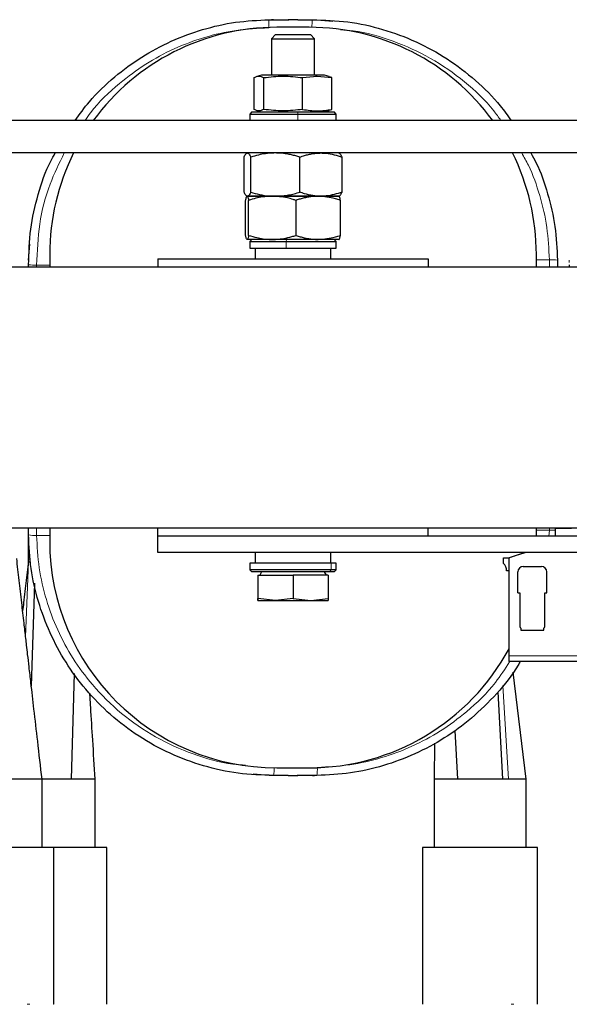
# Model space of a CAD drawing. Header units: millimetres. Extents: x 5 to 418, y 2 to 292.
# Tile 6 of 43: x 93 to 118, y 100 to 145. Entities that reach past the tile are written whole.
import ezdxf

# ---------------------------------------------------------------- set-up
doc = ezdxf.new("R2010")
doc.units = ezdxf.units.MM

msp = doc.modelspace()

# ---------------------------------------------------------------- linework, layer by layer
at = {"color": 7, "linetype": 'Continuous', "lineweight": 25}
for p, q in [((104.4698, 145.0457), (105.382, 145.0455)), ((104.677, 145.0457), (104.5734, 145.0457)), ((104.677, 145.0457), (104.9845, 145.0458)), ((105.8022, 145.046), (105.3448, 145.046)), ((105.8018, 145.046), (106.677, 145.0457)), ((106.1623, 145.0456), (106.4698, 145.0457)), ((106.5734, 145.0457), (106.5734, 145.0457)), ((106.677, 145.0457), (107.4183, 144.9846)), ((106.3234, 144.6932), (104.8234, 144.6932)), ((104.7652, 144.3557), (104.5734, 144.1639)), ((104.5734, 144.1639), (104.5734, 142.4807)), ((104.5734, 144.1639), (106.5734, 144.1639)), ((104.7652, 144.3557), (106.3817, 144.3557)), ((106.5734, 144.1639), (106.3817, 144.3557)), ((106.5734, 142.4807), (106.5734, 144.1639)), ((103.7721, 140.8949), (103.7721, 142.3664)), ((104.1234, 142.4807), (103.8967, 142.4199)), ((106.5759, 142.4807), (104.1234, 142.4807)), ((104.2177, 140.8949), (104.2177, 142.3664)), ((106.019, 142.3664), (106.6968, 142.4338)), ((106.019, 140.8949), (106.019, 142.3664)), ((107.0234, 142.4807), (106.5759, 142.4807)), ((106.6968, 142.4338), (107.3747, 142.3664)), ((107.2502, 142.4199), (107.0234, 142.4807)), ((107.3747, 142.3664), (107.2462, 142.4053)), ((107.3747, 140.8949), (107.3747, 142.3664)), ((103.6734, 140.7807), (103.5734, 140.6807)), ((103.6734, 140.7807), (105.7907, 140.7807)), ((103.8967, 140.8415), (104.1234, 140.7807)), ((105.7907, 140.7807), (107.4734, 140.7807)), ((107.0234, 140.7807), (107.2502, 140.8415)), ((107.2462, 140.8561), (107.3747, 140.8949)), ((107.5734, 140.6807), (107.4734, 140.7807)), ((134.0734, 140.3807), (77.0734, 140.3807)), ((103.5734, 140.6807), (103.5734, 140.3807)), ((103.5734, 140.6807), (105.8021, 140.6807)), ((105.8021, 140.6807), (107.5734, 140.6807)), ((107.5734, 140.3807), (107.5734, 140.6807)), ((134.0734, 138.8807), (77.0734, 138.8807)), ((103.309, 137.0705), (103.309, 138.6909)), ((103.6227, 137.0705), (103.6227, 138.6909)), ((105.8871, 137.0705), (105.8871, 138.6909)), ((107.8378, 137.0705), (107.8378, 138.6909)), ((103.3827, 135.0705), (103.3827, 136.6909)), ((103.4298, 136.8915), (103.4484, 136.8807)), ((103.4659, 136.8807), (103.4484, 136.8807)), ((103.4518, 136.8807), (104.6163, 136.8807)), ((104.7549, 136.8807), (103.4659, 136.8807)), ((103.5209, 135.0705), (103.5209, 136.6909)), ((104.6163, 136.8807), (106.7379, 136.8807)), ((106.8625, 136.8807), (104.7549, 136.8807)), ((105.7116, 135.0705), (105.7116, 136.6909)), ((106.7379, 136.8807), (107.695, 136.8807)), ((107.6984, 136.8807), (106.8625, 136.8807)), ((107.6984, 136.8807), (107.7171, 136.8915)), ((107.7641, 135.0705), (107.7641, 136.6909)), ((104.6163, 134.8807), (103.4518, 134.8807)), ((103.6734, 134.8807), (103.5734, 134.7807)), ((106.7379, 134.8807), (104.6163, 134.8807)), ((107.695, 134.8807), (106.7379, 134.8807)), ((107.5734, 134.7807), (107.4734, 134.8807)), ((93.3459, 133.9218), (93.407, 134.6629)), ((103.5734, 134.7807), (103.5734, 134.4807)), ((103.5734, 134.7807), (105.2596, 134.7807)), ((103.5734, 134.4807), (105.2596, 134.4807)), ((103.8234, 134.4807), (103.8234, 133.9807)), ((105.2596, 134.7807), (107.5734, 134.7807)), ((105.2596, 134.4807), (107.5734, 134.4807)), ((107.3234, 133.9807), (107.3234, 134.4807)), ((107.5734, 134.4807), (107.5734, 134.7807)), ((94.3234, 134.1932), (94.3234, 133.6057)), ((99.3234, 133.9807), (111.8234, 133.9807)), ((99.3234, 133.9807), (99.3234, 133.6057)), ((111.8234, 133.9807), (111.8234, 133.6057)), ((116.8234, 133.6057), (116.8234, 134.1932)), ((117.8009, 133.9218), (117.8009, 133.6057)), ((136.8234, 133.6057), (74.3234, 133.6057)), ((93.3459, 133.8182), (93.3459, 133.8182)), ((93.3459, 133.6057), (93.3459, 133.7146)), ((118.3459, 133.7146), (118.3459, 133.6224)), ((136.8234, 121.5307), (74.3234, 121.5307)), ((93.3459, 121.2146), (93.3459, 121.5307)), ((93.3459, 119.9748), (93.3459, 121.1709)), ((94.3234, 121.5307), (94.3234, 120.9432)), ((99.3234, 121.1557), (99.3234, 121.5307)), ((99.3234, 120.4057), (99.3234, 121.1557)), ((111.8234, 121.1557), (99.3234, 121.1557)), ((111.8234, 121.1557), (111.8234, 121.5307)), ((124.3234, 121.1557), (111.8234, 121.1557)), ((116.8234, 121.1557), (116.8234, 121.5307)), ((117.6984, 121.5057), (117.6984, 121.1557)), ((118.4484, 121.5057), (117.6984, 121.5057)), ((136.8234, 120.4057), (99.3234, 120.4057)), ((103.8234, 120.4057), (103.8234, 119.9057)), ((107.3234, 119.9057), (107.3234, 120.4057)), ((116.3109, 120.4057), (115.5609, 120.162)), ((103.5734, 119.9057), (103.5734, 119.6057)), ((107.3416, 119.9057), (103.5734, 119.9057)), ((107.5734, 119.9057), (107.3416, 119.9057)), ((107.5734, 119.6057), (107.5734, 119.9057)), ((115.2984, 119.8967), (115.2984, 120.1557)), ((115.2984, 120.1557), (115.5609, 120.1557)), ((115.5609, 115.6182), (115.5609, 120.162)), ((103.5734, 119.6057), (103.6734, 119.5057)), ((107.3416, 119.6057), (103.5734, 119.6057)), ((107.2532, 119.5057), (103.6734, 119.5057)), ((103.9454, 119.3557), (103.9454, 118.2722)), ((103.9454, 119.3557), (103.9514, 119.3557)), ((103.9514, 119.3557), (103.9514, 118.2722)), ((103.9514, 119.3557), (105.5794, 119.3557)), ((104.1197, 119.5057), (104.0331, 119.3557)), ((105.5794, 119.3557), (105.5794, 118.2722)), ((107.2014, 119.3557), (105.5794, 119.3557)), ((107.1138, 119.3557), (107.0272, 119.5057)), ((107.2014, 119.3557), (107.2014, 118.2722)), ((107.4734, 119.5057), (107.2532, 119.5057)), ((107.5734, 119.6057), (107.3416, 119.6057)), ((107.4734, 119.5057), (107.5734, 119.6057)), ((115.5609, 119.5557), (115.4484, 119.5557)), ((115.9672, 118.5307), (115.9672, 119.5057)), ((116.2172, 119.7557), (117.0547, 119.7557)), ((117.3047, 118.5307), (117.3047, 119.5057)), ((93.6167, 118.9888), (93.4744, 114.2168)), ((115.9672, 118.5307), (116.0547, 118.5307)), ((116.0547, 118.5307), (116.0547, 116.9619)), ((117.2172, 116.9619), (117.2172, 118.5307)), ((117.2172, 118.5307), (117.3047, 118.5307)), ((103.9484, 118.1807), (103.9484, 118.1807)), ((103.9484, 118.1807), (104.7654, 118.1807)), ((104.7654, 118.1807), (103.9514, 118.2722)), ((105.5794, 118.2722), (104.7654, 118.1807)), ((104.7654, 118.1807), (106.3904, 118.1807)), ((105.5794, 118.2722), (106.3904, 118.1807)), ((106.3904, 118.1807), (107.2014, 118.2722)), ((106.3904, 118.1807), (107.1984, 118.1807)), ((107.1984, 118.1807), (107.1984, 118.1807)), ((116.0547, 116.9619), (116.0838, 116.9328)), ((116.0984, 116.8975), (116.0984, 116.8057)), ((116.0984, 116.8057), (116.6359, 116.8057)), ((116.6359, 116.8057), (117.1734, 116.8057)), ((117.1734, 116.8057), (117.1734, 116.8975)), ((117.1881, 116.9328), (117.2172, 116.9619)), ((115.5609, 115.3682), (115.5609, 115.6182)), ((120.5859, 115.3682), (115.5609, 115.3682)), ((95.4581, 114.8071), (95.3134, 109.9182)), ((116.3459, 109.9182), (115.7496, 114.8701)), ((115.0417, 113.9548), (115.2645, 109.9182)), ((113.0487, 112.1767), (113.1773, 109.9182)), ((112.1114, 111.5784), (112.0959, 109.9182)), ((104.8234, 110.4432), (106.3234, 110.4432)), ((93.9709, 109.9182), (89.7209, 109.9182)), ((95.3134, 109.9182), (93.9661, 109.9182)), ((93.9709, 106.7557), (93.9709, 109.9182)), ((96.4259, 109.9182), (95.3134, 109.9182)), ((96.4259, 106.7557), (96.4259, 109.9182)), ((104.4698, 110.0907), (103.7285, 110.1518)), ((105.345, 110.0904), (104.4698, 110.0907)), ((104.5734, 110.0907), (104.5734, 110.0907)), ((104.9845, 110.0908), (104.677, 110.0907)), ((105.3447, 110.0904), (105.802, 110.0904)), ((106.677, 110.0907), (105.7648, 110.0909)), ((106.4698, 110.0907), (106.1623, 110.0906)), ((106.4698, 110.0907), (106.5734, 110.0907)), ((112.0959, 109.9182), (112.0959, 106.7557)), ((113.1773, 109.9182), (112.0959, 109.9182)), ((115.2645, 109.9182), (113.1773, 109.9182)), ((115.5363, 109.9182), (115.2645, 109.9182)), ((116.3459, 109.9182), (115.5363, 109.9182)), ((116.3459, 106.7557), (116.3459, 109.9182)), ((94.5084, 106.7557), (89.1834, 106.7557)), ((94.5084, 99.5057), (94.5084, 106.7557)), ((96.9634, 106.7557), (94.5084, 106.7557)), ((96.9634, 99.5057), (96.9634, 106.7557)), ((111.5584, 106.7557), (111.5584, 99.5057)), ((116.8834, 106.7557), (111.5584, 106.7557)), ((116.8834, 99.5057), (116.8834, 106.7557))]:
    msp.add_line(p, q, dxfattribs=at)
at = {"color": 7, "linetype": 'Continuous', "lineweight": 18}
for p, q in [((106.677, 145.0457), (106.5734, 145.0457)), ((106.5759, 142.4807), (106.6968, 142.4338)), ((105.7907, 140.7807), (105.8021, 140.6807)), ((106.9654, 140.7807), (107.3747, 140.8949)), ((105.8021, 140.3807), (105.8021, 140.6807)), ((105.2753, 134.8807), (105.2596, 134.7807)), ((105.2596, 134.4807), (105.2596, 134.7807)), ((93.3459, 133.9218), (93.3459, 133.8182)), ((117.4259, 133.9413), (116.8234, 133.9413)), ((117.4259, 133.9413), (117.4259, 133.6057)), ((118.3459, 133.8182), (118.3459, 133.9218)), ((93.7209, 133.6951), (94.3234, 133.6951)), ((93.7209, 133.6057), (93.7209, 133.6951)), ((93.7209, 121.1951), (93.7209, 121.5307)), ((93.7209, 121.1951), (94.3234, 121.1951)), ((117.4259, 121.4413), (116.8234, 121.4413)), ((117.4259, 121.4413), (117.404, 121.1557)), ((117.4258, 121.5307), (117.4259, 121.4413)), ((93.211, 116.5012), (93.3459, 119.9748)), ((107.3416, 119.9057), (107.3416, 119.6057)), ((107.2532, 119.5057), (107.3416, 119.6057)), ((120.5859, 115.6182), (115.5609, 115.6182)), ((115.5363, 109.9182), (115.2661, 114.2501)), ((104.4698, 110.0907), (104.5734, 110.0907)), ((93.2787, 99.5057), (93.4109, 99.5057)), ((94.5032, 99.5057), (94.5084, 99.5057)), ((96.9582, 99.5057), (96.9634, 99.5057)), ((111.5584, 99.5057), (111.5637, 99.5057)), ((115.6537, 99.5057), (115.7859, 99.5057)), ((116.8782, 99.5057), (116.8834, 99.5057))]:
    msp.add_line(p, q, dxfattribs=at)
for centre, radius, start, end in [((106.2148, 144.7709), 1.7664, 171.0492, 182.73519), ((108.1955, 144.7734), 1.747, 171.03138, 182.65503), ((117.5194, 132.1253), 1.8184, 81.0944, 92.94723), ((93.6274, 135.5111), 1.8184, 261.0944, 272.94723), ((93.6274, 123.0111), 1.8184, 261.0944, 272.94723), ((117.4472, 116.3117), 5.1296, 87.19336, 90.23821), ((102.9514, 110.363), 1.747, 351.03138, 2.65503), ((104.932, 110.3655), 1.7664, 351.0492, 2.73519)]:
    msp.add_arc(centre, radius, start, end, dxfattribs=at)
at = {"color": 7, "linetype": 'Continuous', "lineweight": 25}
for centre, radius, start, end in [((104.8234, 134.1932), 10.5, 90, 143.89366), ((106.3234, 134.1932), 10.5, 36.10634, 90), ((104.8234, 134.1932), 10.5, 153.48523, 180), ((106.3234, 134.1932), 10.5, 0, 26.51477), ((104.8234, 120.9432), 10.5, 180, 270), ((93.4329, 120.2611), 0.2992, 253.10075, 271.14498), ((114.9859, 119.5557), 0.4625, 360, 47.49336), ((116.2172, 119.5057), 0.25, 90, 180), ((117.0547, 119.5057), 0.25, 0, 90), ((116.0484, 116.8975), 0.05, 0, 45), ((117.2234, 116.8975), 0.05, 135, 180), ((106.3234, 120.9432), 10.5, 270, 331.61366)]:
    msp.add_arc(centre, radius, start, end, dxfattribs=at)
for points, knots in [([(95.4964, 140.3807), (95.7099, 140.6768), (96.2433, 141.4163), (97.2872, 142.4039), (98.5607, 143.3442), (99.9306, 144.0809), (101.3894, 144.6198), (102.9112, 144.9698), (103.9504, 145.0204), (104.4698, 145.0457)], [0, 0, 0, 0, 0.1041984, 0.2602701, 0.4080984, 0.5558866, 0.7030898, 0.8515949, 1, 1, 1, 1]), ([(106.4698, 145.0457), (107.0188, 145.0273), (108.1147, 144.9905), (109.729, 144.6329), (111.2725, 144.0602), (112.7208, 143.2637), (114.0252, 142.2615), (115.0143, 141.2895), (115.4895, 140.6113), (115.6511, 140.3807)], [0, 0, 0, 0, 0.15368026, 0.30682079, 0.46095603, 0.61391341, 0.76809722, 0.9211511, 1, 1, 1, 1]), ([(103.7721, 142.3664), (103.8464, 142.4001), (103.9949, 142.4675), (104.1434, 142.4001), (104.2177, 142.3664)], [0, 0, 0, 0, 0.4999949, 1, 1, 1, 1]), ([(104.2177, 142.3664), (104.5179, 142.4001), (105.1183, 142.4675), (105.7187, 142.4001), (106.019, 142.3664)], [0, 0, 0, 0, 0.4999949, 1, 1, 1, 1]), ([(104.2177, 140.8949), (104.1434, 140.8613), (103.9949, 140.7939), (103.8464, 140.8613), (103.7721, 140.8949)], [0, 0, 0, 0, 0.4999949, 1, 1, 1, 1]), ([(106.019, 140.8949), (105.7188, 140.8613), (105.1183, 140.7939), (104.5179, 140.8613), (104.2177, 140.8949)], [0, 0, 0, 0, 0.4999949, 1, 1, 1, 1]), ([(106.019, 140.8949), (106.2453, 140.8612), (106.6972, 140.7939), (107.1492, 140.8613), (107.3747, 140.8949)], [0, 0, 0, 0, 0.5008729, 1, 1, 1, 1]), ([(93.3459, 133.7146), (93.3634, 134.2639), (93.3984, 135.3605), (93.769, 136.9676), (94.1635, 138.1528), (94.5064, 138.7559), (94.5774, 138.8807)], [0, 0, 0, 0, 0.3066478, 0.6122218, 0.9197842, 1, 1, 1, 1]), ([(103.309, 138.6909), (103.3153, 138.7048), (103.3375, 138.7534), (103.3697, 138.8098), (103.4057, 138.8531), (103.4357, 138.8763), (103.4558, 138.8792), (103.4659, 138.8807)], [0, 0, 0, 0, 0.1235963, 0.4338739, 0.6209986, 0.8101378, 1, 1, 1, 1]), ([(103.4659, 138.8807), (103.4696, 138.8805), (103.4917, 138.8792), (103.5261, 138.8559), (103.5748, 138.7914), (103.6047, 138.7287), (103.6227, 138.6909)], [0, 0, 0, 0, 0.0700643, 0.4164291, 0.6490036, 1, 1, 1, 1]), ([(104.7549, 138.8807), (104.7281, 138.8805), (104.5741, 138.8792), (104.3119, 138.8554), (103.9604, 138.7897), (103.7391, 138.7249), (103.6227, 138.6909)], [0, 0, 0, 0, 0.0700632, 0.4018327, 0.6854306, 1, 1, 1, 1]), ([(105.8871, 138.6909), (105.8243, 138.7098), (105.6985, 138.7478), (105.5013, 138.7965), (105.26, 138.8439), (105.0085, 138.8754), (104.8276, 138.8792), (104.7549, 138.8807)], [0, 0, 0, 0, 0.1702071, 0.3406554, 0.5278449, 0.8102272, 1, 1, 1, 1]), ([(105.8871, 138.6909), (105.9235, 138.7038), (105.9964, 138.7296), (106.1005, 138.7622), (106.199, 138.79), (106.2919, 138.8131), (106.3854, 138.8333), (106.4797, 138.8502), (106.5746, 138.8637), (106.6702, 138.8734), (106.7662, 138.8795), (106.8304, 138.8803), (106.8625, 138.8807)], [0, 0, 0, 0, 0.1146287, 0.2293253, 0.324881, 0.4204924, 0.5162924, 0.6121654, 0.7088848, 0.8056954, 0.9027962, 1, 1, 1, 1]), ([(106.8625, 138.8807), (106.9438, 138.8781), (107.1487, 138.8715), (107.4764, 138.8112), (107.7169, 138.7312), (107.8378, 138.6909)], [0, 0, 0, 0, 0.24634816, 0.62114151, 1, 1, 1, 1]), ([(107.8378, 138.6909), (107.8315, 138.7048), (107.8093, 138.7534), (107.7771, 138.8098), (107.7411, 138.8531), (107.7112, 138.8763), (107.6911, 138.8792), (107.681, 138.8807)], [0, 0, 0, 0, 0.1235963, 0.4338739, 0.6209986, 0.8101378, 1, 1, 1, 1]), ([(116.5692, 138.8807), (116.6498, 138.7362), (116.9814, 138.1416), (117.3666, 136.9971), (117.7272, 135.4812), (117.7763, 134.4414), (117.8009, 133.9218)], [0, 0, 0, 0, 0.0961805, 0.3957612, 0.697986, 1, 1, 1, 1]), ([(103.4659, 136.8807), (103.4621, 136.8809), (103.4462, 136.8818), (103.418, 136.8961), (103.3814, 136.9355), (103.345, 136.9933), (103.321, 137.0447), (103.309, 137.0705)], [0, 0, 0, 0, 0.0700536, 0.3003395, 0.5318954, 0.7655606, 1, 1, 1, 1]), ([(103.3827, 136.6909), (103.3855, 136.7048), (103.3952, 136.7534), (103.4094, 136.8098), (103.4253, 136.8531), (103.4385, 136.8763), (103.4473, 136.8792), (103.4518, 136.8807)], [0, 0, 0, 0, 0.1235963, 0.4338739, 0.6209986, 0.8101378, 1, 1, 1, 1]), ([(103.4518, 136.8807), (103.4534, 136.8805), (103.4632, 136.8792), (103.4783, 136.8559), (103.4998, 136.7914), (103.513, 136.7287), (103.5209, 136.6909)], [0, 0, 0, 0, 0.0700643, 0.4164291, 0.6490036, 1, 1, 1, 1]), ([(103.6227, 137.0705), (103.6036, 137.0306), (103.5717, 136.964), (103.5259, 136.9066), (103.4926, 136.8834), (103.4726, 136.8814), (103.4659, 136.8807)], [0, 0, 0, 0, 0.37236446, 0.62176326, 0.873506, 1, 1, 1, 1]), ([(104.6163, 136.8807), (104.5903, 136.8805), (104.4414, 136.8792), (104.1877, 136.8554), (103.8476, 136.7897), (103.6335, 136.7249), (103.5209, 136.6909)], [0, 0, 0, 0, 0.0700632, 0.4018327, 0.6854306, 1, 1, 1, 1]), ([(103.6227, 137.0705), (103.7547, 137.0324), (104.0314, 136.9527), (104.4116, 136.8905), (104.6581, 136.8835), (104.7549, 136.8807)], [0, 0, 0, 0, 0.3565888, 0.747255, 1, 1, 1, 1]), ([(105.7116, 136.6909), (105.6675, 136.7048), (105.535, 136.7464), (105.2879, 136.8104), (105.0129, 136.8582), (104.7804, 136.8783), (104.6632, 136.88), (104.6163, 136.8807)], [0, 0, 0, 0, 0.1235995, 0.3712536, 0.6839737, 0.8732994, 1, 1, 1, 1]), ([(104.7549, 136.8807), (104.7817, 136.8809), (104.8527, 136.8815), (105.012, 136.8892), (105.2328, 136.9131), (105.4963, 136.9626), (105.7143, 137.0178), (105.8439, 137.0573), (105.8871, 137.0705)], [0, 0, 0, 0, 0.07005154, 0.18512792, 0.4160533, 0.64867317, 0.88273546, 1, 1, 1, 1]), ([(106.7379, 136.8807), (106.6951, 136.8801), (106.6096, 136.8789), (106.4917, 136.8697), (106.3844, 136.8573), (106.2876, 136.8425), (106.1911, 136.8245), (106.0946, 136.8033), (105.9984, 136.7792), (105.9023, 136.7523), (105.8067, 136.723), (105.7433, 136.7016), (105.7116, 136.6909)], [0, 0, 0, 0, 0.1230523, 0.2463147, 0.3398351, 0.4334368, 0.5272651, 0.621161, 0.7157504, 0.8103932, 0.9051769, 1, 1, 1, 1]), ([(106.8625, 136.8807), (106.7362, 136.8867), (106.4818, 136.8988), (106.1941, 136.97), (105.9964, 137.0317), (105.9236, 137.0576), (105.8871, 137.0705)], [0, 0, 0, 0, 0.3825181, 0.7705812, 0.8852543, 1, 1, 1, 1]), ([(107.7641, 136.6909), (107.6874, 136.7166), (107.353, 136.8282), (107.0056, 136.8579), (106.7379, 136.8807)], [0, 0, 0, 0, 0.2297082, 1, 1, 1, 1]), ([(107.8378, 137.0705), (107.5955, 136.9941), (107.2739, 136.8927), (106.9439, 136.8831), (106.8625, 136.8807)], [0, 0, 0, 0, 0.7534206, 1, 1, 1, 1]), ([(107.7641, 136.6909), (107.7614, 136.7048), (107.7516, 136.7534), (107.7374, 136.8098), (107.7215, 136.8531), (107.7083, 136.8763), (107.6995, 136.8792), (107.695, 136.8807)], [0, 0, 0, 0, 0.1235963, 0.4338739, 0.6209986, 0.8101378, 1, 1, 1, 1]), ([(107.716, 136.8933), (107.7202, 136.8951), (107.7368, 136.902), (107.7654, 136.9365), (107.8019, 136.993), (107.8258, 137.0446), (107.8378, 137.0705)], [0, 0, 0, 0, 0.1027237, 0.3996814, 0.6993443, 1, 1, 1, 1]), ([(103.4518, 134.8807), (103.4501, 134.8809), (103.4431, 134.8818), (103.4307, 134.8961), (103.4146, 134.9355), (103.3985, 134.9933), (103.388, 135.0447), (103.3827, 135.0705)], [0, 0, 0, 0, 0.0700536, 0.3003395, 0.5318954, 0.7655606, 1, 1, 1, 1]), ([(103.5209, 135.0705), (103.5125, 135.0306), (103.4984, 134.964), (103.4782, 134.9066), (103.4636, 134.8834), (103.4547, 134.8814), (103.4518, 134.8807)], [0, 0, 0, 0, 0.3723645, 0.6217633, 0.873506, 1, 1, 1, 1]), ([(103.5209, 135.0705), (103.6459, 135.0329), (103.8686, 134.966), (104.1885, 134.9075), (104.4292, 134.8834), (104.5694, 134.8814), (104.6163, 134.8807)], [0, 0, 0, 0, 0.3489477, 0.6217657, 0.8735888, 1, 1, 1, 1]), ([(104.6163, 134.8807), (104.6422, 134.8809), (104.7107, 134.8815), (104.8862, 134.8902), (105.1642, 134.9246), (105.4607, 134.9925), (105.6487, 135.0509), (105.7116, 135.0705)], [0, 0, 0, 0, 0.07005881, 0.18488338, 0.47362784, 0.82376493, 1, 1, 1, 1]), ([(105.7116, 135.0705), (105.7429, 135.0599), (105.8055, 135.0387), (105.9002, 135.0097), (105.9953, 134.983), (106.0912, 134.9589), (106.1879, 134.9376), (106.2852, 134.9193), (106.3831, 134.9043), (106.4912, 134.8917), (106.6095, 134.8825), (106.6951, 134.8813), (106.7379, 134.8807)], [0, 0, 0, 0, 0.093672, 0.18738, 0.2812119, 0.3750932, 0.4695618, 0.5640963, 0.6588497, 0.7536853, 0.8767391, 1, 1, 1, 1]), ([(106.7379, 134.8807), (107.0056, 134.9035), (107.353, 134.9332), (107.6874, 135.0448), (107.7641, 135.0705)], [0, 0, 0, 0, 0.7702918, 1, 1, 1, 1]), ([(107.695, 134.8807), (107.6967, 134.8809), (107.7037, 134.8818), (107.7161, 134.8961), (107.7323, 134.9355), (107.7483, 134.9933), (107.7589, 135.0447), (107.7641, 135.0705)], [0, 0, 0, 0, 0.07005363, 0.30033952, 0.53189537, 0.76556063, 1, 1, 1, 1]), ([(104.677, 110.0907), (104.1281, 110.1091), (103.0321, 110.1459), (101.4179, 110.5035), (99.874, 111.0759), (98.4275, 111.8738), (97.1159, 112.8708), (95.9837, 114.0283), (95.0477, 115.3075), (94.3101, 116.6759), (93.7717, 118.1348), (93.4218, 119.6563), (93.3712, 120.6953), (93.3459, 121.2146)], [0, 0, 0, 0, 0.093334, 0.1863401, 0.2799504, 0.3728454, 0.4664851, 0.5594387, 0.6474846, 0.7355017, 0.8231725, 0.9116171, 1, 1, 1, 1]), ([(115.5609, 120.162), (115.5836, 120.1694), (115.674, 120.1987), (115.9456, 120.287), (116.1779, 120.3625), (116.3109, 120.4057)], [0, 0, 0, 0, 0.1249791, 0.499128, 1, 1, 1, 1]), ([(93.9709, 109.9182), (93.9033, 110.5039), (93.7786, 111.5848), (93.6068, 113.0708), (93.4745, 114.2158), (93.3771, 115.0594), (93.31, 115.6409), (93.2596, 116.078), (93.2043, 116.5586), (93.1299, 117.212), (93.0464, 117.939), (92.9693, 118.6059), (92.9083, 119.1253), (92.8471, 119.6381), (92.8166, 119.9551), (92.8009, 120.1184)], [0, 0, 0, 0, 0.1701584, 0.3140402, 0.4316705, 0.5026787, 0.5589399, 0.6004601, 0.6294821, 0.6981638, 0.7887591, 0.8391499, 0.8902622, 0.9434641, 1, 1, 1, 1]), ([(93.3459, 120.1184), (93.3302, 119.9551), (93.2997, 119.6381), (93.2385, 119.1253), (93.1775, 118.6059), (93.1222, 118.1279), (93.0878, 117.8277), (93.0734, 117.7023)], [0, 0, 0, 0, 0.2285133, 0.4435507, 0.6501424, 0.8538177, 1, 1, 1, 1]), ([(103.9484, 118.1807), (103.9483, 118.1809), (103.9481, 118.1812), (103.9479, 118.1839), (103.9476, 118.1883), (103.9473, 118.1944), (103.947, 118.2021), (103.9466, 118.2145), (103.9462, 118.2311), (103.9458, 118.252), (103.9456, 118.2655), (103.9454, 118.2722)], [0, 0, 0, 0, 0.0940055, 0.1880477, 0.2821977, 0.3763821, 0.4709255, 0.5654989, 0.7548296, 0.8773951, 1, 1, 1, 1]), ([(103.9514, 118.2722), (103.9514, 118.2704), (103.9504, 118.2144), (103.9494, 118.1973), (103.9484, 118.1807)], [0, 0, 0, 0, 0.03148504, 1, 1, 1, 1]), ([(107.2014, 118.2722), (107.2014, 118.2704), (107.2012, 118.2619), (107.2009, 118.2476), (107.2006, 118.2306), (107.2002, 118.2158), (107.1999, 118.2033), (107.1995, 118.1933), (107.1991, 118.1861), (107.1988, 118.1816), (107.1985, 118.181), (107.1984, 118.1807)], [0, 0, 0, 0, 0.0314455, 0.151963, 0.2725174, 0.3932005, 0.5139353, 0.6352723, 0.7566769, 0.8782993, 1, 1, 1, 1]), ([(116.0806, 115.3682), (116.0498, 115.3115), (115.757, 114.771), (115.0085, 113.869), (113.8674, 112.7273), (112.5841, 111.7936), (111.2168, 111.0551), (109.7573, 110.5167), (108.2357, 110.1666), (107.1964, 110.116), (106.677, 110.0907)], [0, 0, 0, 0, 0.0172043, 0.1639407, 0.3096037, 0.4475732, 0.5855052, 0.7228912, 0.8614922, 1, 1, 1, 1]), ([(96.4259, 109.9182), (96.3886, 110.5212), (96.3199, 111.6316), (96.2371, 112.9583), (96.1925, 113.6814), (96.1791, 113.8978)], [0, 0, 0, 0, 0.4543352, 0.8366366, 1, 1, 1, 1])]:
    msp.add_open_spline(points, degree=3, knots=knots, dxfattribs=at)
at = {"color": 7, "linetype": 'Continuous', "lineweight": 18}
for points, knots in [([(105.382, 145.0455), (105.4513, 145.0454), (105.7114, 145.0454), (105.9715, 145.0455), (106.1623, 145.0456)], [0, 0, 0, 0, 0.2663586, 1, 1, 1, 1]), ([(95.9665, 140.3807), (96.0482, 140.5029), (96.4824, 141.1524), (97.4339, 142.0349), (98.7404, 143.0149), (100.065, 143.7286), (101.4735, 144.2527), (102.9438, 144.5943), (103.9483, 144.6453), (104.4503, 144.6707)], [0, 0, 0, 0, 0.0447413, 0.2378518, 0.3901568, 0.5424232, 0.6940892, 0.8470982, 1, 1, 1, 1]), ([(107.771, 144.5693), (107.9645, 144.558), (108.7932, 144.5094), (110.2121, 144.0862), (111.9604, 143.3124), (113.5239, 142.211), (114.6001, 141.2055), (115.0776, 140.5347), (115.1872, 140.3807)], [0, 0, 0, 0, 0.0662313, 0.2836989, 0.5008083, 0.7184904, 0.9353557, 1, 1, 1, 1]), ([(93.7209, 133.6951), (93.7477, 134.3304), (93.8013, 135.6014), (94.2476, 137.3636), (94.7649, 138.4073), (94.9996, 138.8807)], [0, 0, 0, 0, 0.3531479, 0.7065789, 1, 1, 1, 1]), ([(116.1448, 138.8807), (116.2512, 138.6924), (116.6028, 138.0702), (117.0012, 136.9138), (117.3513, 135.4483), (117.4011, 134.4435), (117.4259, 133.9413)], [0, 0, 0, 0, 0.12579581, 0.41556019, 0.70788544, 1, 1, 1, 1]), ([(103.3758, 110.5671), (103.1823, 110.5784), (102.3537, 110.627), (100.934, 111.0497), (99.1888, 111.8259), (97.6138, 112.9186), (96.3482, 114.1683), (95.3781, 115.4887), (94.6622, 116.8098), (94.1388, 118.219), (93.7972, 119.689), (93.7463, 120.6932), (93.7209, 121.1951)], [0, 0, 0, 0, 0.0369749, 0.1583804, 0.2795861, 0.4011113, 0.5221807, 0.6176698, 0.7131299, 0.8082161, 0.9041426, 1, 1, 1, 1]), ([(115.5888, 115.3476), (115.3781, 115.0227), (114.8219, 114.165), (113.7181, 113.0976), (112.4052, 112.1224), (111.0822, 111.4076), (109.6733, 110.8837), (108.203, 110.542), (107.1986, 110.4911), (106.6965, 110.4657)], [0, 0, 0, 0, 0.1097565, 0.2897238, 0.4316629, 0.573566, 0.7149096, 0.8575047, 1, 1, 1, 1]), ([(105.7648, 110.0909), (105.6956, 110.091), (105.4354, 110.091), (105.1753, 110.0909), (104.9845, 110.0908)], [0, 0, 0, 0, 0.26635863, 1, 1, 1, 1])]:
    msp.add_open_spline(points, degree=3, knots=knots, dxfattribs=at)

doc.saveas('drawing.dxf')
